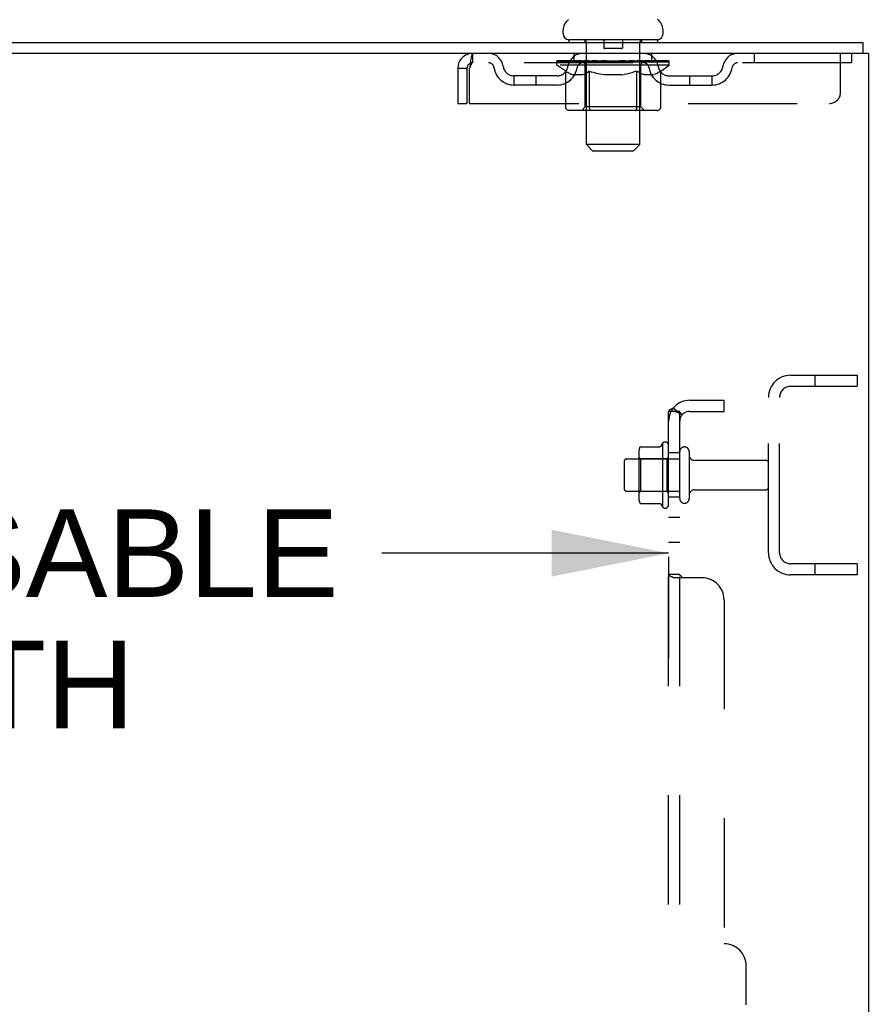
# Model space of a CAD drawing. Header units: inches. Extents: x 0 to 224, y 0 to 145.
# Tile 87 of 89: x 181 to 190, y 76 to 87. Entities that reach past the tile are written whole.
import ezdxf

# ---------------------------------------------------------------- set-up
doc = ezdxf.new("R2010")
doc.units = ezdxf.units.IN
doc.header["$LTSCALE"] = 12.302632
doc.header["$MEASUREMENT"] = 0
doc.linetypes.add('HIDDEN', pattern=[0.2, 0.1, -0.1])
doc.layers.get('0').update_dxf_attribs({"linetype": 'CONTINUOUS'})
for name, color, linetype in [('DEFAULT_2', 8, 'HIDDEN'), ('DIMENSIONS', 7, 'CONTINUOUS'), ('SUBPANELS', 7, 'CONTINUOUS')]:
    doc.layers.add(name, color=color, linetype=linetype)
doc.styles.get("Standard").update_dxf_attribs({"font": 'arial.ttf'})
doc.dimstyles.new('DIMSTYLE_1', dxfattribs={"dimtxt": 0.986842, "dimasz": 1.315789, "dimexe": 0.09, "dimexo": 0.07, "dimgap": 0.0375, "dimtad": 0, "dimtih": 1, "dimtoh": 1, "dimzin": 4, "dimdsep": 46, "dimtxsty": 'Standard', "dimblk": '_FILLED', "dimblk1": '_FILLED', "dimblk2": '_FILLED', "dimcen": 0.09, "dimadec": 3, "dimazin": 1, "dimtfac": 1, "dimtdec": 3, "dimtofl": 0, "dimtmove": 0, "dimatfit": 3, "dimldrblk": '_FILLED', "dimfxl": 0, "dimtolj": 1, "dimtzin": 4, "dimarcsym": 0})

# ---------------------------------------------------------------- blocks, each defined once
blk = doc.blocks.new('_FILLED')
at = {"color": 0, "linetype": 'ByBlock'}
blk.add_solid([(0, 0), (-1, 0.2), (-1, -0.2)], dxfattribs=at)
blk = doc.blocks.new('*D6')
at = {"layer": 'DIMENSIONS', "color": 2, "linetype": 'Continuous'}
for p, q in [((171.373, 81.196), (174.601, 81.196)), ((171.373, 81.154), (171.373, 80.012)), ((188.077, 81.196), (184.848, 81.196)), ((188.077, 81.154), (188.077, 80.012))]:
    blk.add_line(p, q, dxfattribs=at)
at = {"layer": 'DIMENSIONS', "color": 2, "linetype": 'Continuous', "xscale": 1.3157894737, "yscale": 1.3157894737, "zscale": 1.3157894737, "rotation": 180}
blk.add_blockref('_FILLED', (171.373, 81.196), dxfattribs=at)
at = {"layer": 'DIMENSIONS', "color": 2, "linetype": 'Continuous', "xscale": 1.3157894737, "yscale": 1.3157894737, "zscale": 1.3157894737}
blk.add_blockref('_FILLED', (188.077, 81.196), dxfattribs=at)
at = {"layer": 'DIMENSIONS', "color": 2, "linetype": 'Continuous', "insert": (179.725, 81.69), "char_height": 0.98684, "width": 9.25944, "attachment_point": 2, "line_spacing_factor": 0.9}
blk.add_mtext('16.70 USABLE\\PDEPTH', dxfattribs=at)

msp = doc.modelspace()

# ---------------------------------------------------------------- linework, layer by layer
at = {"color": 7, "linetype": 'Continuous'}
for p, q in [((186.889, 87.05), (186.889, 87.089)), ((188.014, 87.05), (188.014, 87.089)), ((172.577, 86.951), (190.264, 86.951)), ((186.952, 86.981), (186.952, 86.951)), ((187.952, 86.981), (186.952, 86.981)), ((187.952, 86.981), (187.952, 86.951)), ((190.264, 86.951), (190.264, 86.826)), ((190.327, 86.826), (172.577, 86.826)), ((190.327, 86.826), (190.327, 15.076))]:
    msp.add_line(p, q, dxfattribs=at)
for centre, radius, start, end in [((187.033, 87.089), 0.144, 124.6624, 180), ((187.87, 87.089), 0.144, 360, 55.3376), ((186.958, 87.05), 0.069, 180, 265), ((187.945, 87.05), 0.069, 275, 360)]:
    msp.add_arc(centre, radius, start, end, dxfattribs=at)
at = {"layer": 'DEFAULT_2', "color": 8, "linetype": 'HIDDEN'}
for p, q in [((187.132, 86.981), (187.132, 86.951)), ((187.152, 85.8), (187.152, 86.951)), ((187.347, 86.971), (187.347, 86.891)), ((187.547, 86.881), (187.357, 86.881)), ((187.557, 86.971), (187.557, 86.891)), ((187.752, 85.8), (187.752, 86.951)), ((187.772, 86.981), (187.772, 86.951)), ((185.869, 86.826), (185.869, 86.722)), ((187.014, 86.722), (187.014, 86.826)), ((187.889, 86.722), (187.889, 86.826)), ((189.039, 86.826), (189.039, 86.722)), ((190.014, 86.388), (190.014, 86.826)), ((190.139, 86.826), (190.139, 86.722)), ((185.702, 86.659), (185.702, 86.263)), ((185.702, 86.659), (185.806, 86.659)), ((185.806, 86.659), (185.806, 86.263)), ((185.836, 86.263), (185.836, 86.659)), ((190.139, 86.722), (185.869, 86.722)), ((186.818, 86.696), (186.818, 86.743)), ((188.085, 86.696), (186.818, 86.696)), ((186.918, 86.626), (186.818, 86.696)), ((186.828, 86.736), (186.828, 86.743)), ((186.837, 86.733), (186.837, 86.736)), ((186.837, 86.733), (188.067, 86.733)), ((186.845, 86.733), (186.845, 86.736)), ((186.846, 86.733), (186.846, 86.736)), ((186.856, 86.736), (186.856, 86.743)), ((186.873, 86.733), (186.873, 86.736)), ((186.875, 86.733), (186.875, 86.736)), ((186.903, 86.736), (186.903, 86.743)), ((186.918, 86.733), (186.918, 86.736)), ((186.92, 86.733), (186.92, 86.736)), ((187.125, 86.736), (186.923, 86.736)), ((186.966, 86.736), (186.966, 86.743)), ((186.968, 86.733), (186.968, 86.736)), ((186.969, 86.733), (186.969, 86.736)), ((186.972, 86.733), (186.972, 86.736)), ((186.979, 86.733), (186.979, 86.736)), ((186.979, 86.733), (186.979, 86.736)), ((186.982, 86.733), (186.982, 86.736)), ((186.985, 86.733), (186.985, 86.737)), ((186.99, 86.733), (186.99, 86.736)), ((187.004, 86.733), (187.004, 86.736)), ((187.022, 86.733), (187.022, 86.736)), ((187.023, 86.733), (187.023, 86.738)), ((187.043, 86.733), (187.043, 86.736)), ((187.043, 86.733), (187.043, 86.736)), ((187.044, 86.736), (187.044, 86.743)), ((187.054, 86.733), (187.054, 86.736)), ((187.058, 86.733), (187.058, 86.736)), ((187.068, 86.733), (187.068, 86.736)), ((187.079, 86.733), (187.079, 86.74)), ((187.094, 86.733), (187.094, 86.736)), ((187.097, 86.733), (187.097, 86.736)), ((187.125, 86.733), (187.125, 86.736)), ((187.192, 86.736), (187.13, 86.736)), ((187.135, 86.736), (187.135, 86.743)), ((187.139, 86.224), (187.139, 86.693)), ((187.142, 86.733), (187.142, 86.736)), ((187.146, 86.733), (187.146, 86.736)), ((187.152, 86.733), (187.152, 86.741)), ((187.157, 86.733), (187.157, 86.736)), ((187.167, 86.733), (187.167, 86.736)), ((187.192, 86.733), (187.192, 86.736)), ((187.266, 86.736), (187.207, 86.736)), ((187.228, 86.733), (187.228, 86.736)), ((187.235, 86.736), (187.235, 86.743)), ((187.239, 86.733), (187.239, 86.736)), ((187.241, 86.733), (187.241, 86.742)), ((187.244, 86.733), (187.244, 86.736)), ((187.251, 86.733), (187.251, 86.736)), ((187.267, 86.733), (187.267, 86.736)), ((187.347, 86.736), (187.293, 86.736)), ((187.306, 86.733), (187.306, 86.736)), ((187.337, 86.736), (187.452, 86.743)), ((187.342, 86.736), (187.342, 86.743)), ((187.342, 86.742), (187.342, 86.743)), ((187.342, 86.736), (187.342, 86.742)), ((187.342, 86.733), (187.342, 86.736)), ((187.346, 86.733), (187.346, 86.736)), ((187.347, 86.733), (187.347, 86.736)), ((187.347, 86.733), (187.347, 86.736)), ((187.431, 86.736), (187.382, 86.736)), ((187.388, 86.733), (187.388, 86.736)), ((187.431, 86.733), (187.431, 86.736)), ((187.449, 86.736), (187.449, 86.736)), ((187.449, 86.733), (187.449, 86.736)), ((187.449, 86.733), (187.449, 86.736)), ((187.452, 86.736), (187.452, 86.743)), ((187.452, 86.743), (187.566, 86.736)), ((187.454, 86.733), (187.454, 86.736)), ((187.454, 86.733), (187.454, 86.736)), ((187.454, 86.736), (187.454, 86.736)), ((187.472, 86.733), (187.472, 86.736)), ((187.472, 86.736), (187.521, 86.736)), ((187.515, 86.733), (187.515, 86.736)), ((187.556, 86.733), (187.556, 86.736)), ((187.556, 86.733), (187.556, 86.736)), ((187.556, 86.736), (187.611, 86.736)), ((187.557, 86.733), (187.557, 86.736)), ((187.561, 86.736), (187.561, 86.743)), ((187.561, 86.742), (187.561, 86.743)), ((187.561, 86.736), (187.561, 86.742)), ((187.561, 86.733), (187.561, 86.736)), ((187.597, 86.733), (187.597, 86.736)), ((187.637, 86.733), (187.637, 86.736)), ((187.637, 86.736), (187.696, 86.736)), ((187.652, 86.733), (187.652, 86.736)), ((187.659, 86.733), (187.659, 86.736)), ((187.662, 86.733), (187.662, 86.742)), ((187.664, 86.733), (187.664, 86.736)), ((187.668, 86.736), (187.668, 86.743)), ((187.675, 86.733), (187.675, 86.736)), ((187.711, 86.733), (187.711, 86.736)), ((187.711, 86.736), (187.773, 86.736)), ((187.736, 86.733), (187.736, 86.736)), ((187.747, 86.733), (187.747, 86.736)), ((187.751, 86.733), (187.751, 86.741)), ((187.757, 86.733), (187.757, 86.736)), ((187.761, 86.733), (187.761, 86.736)), ((187.764, 86.224), (187.764, 86.693)), ((187.768, 86.736), (187.768, 86.743)), ((187.778, 86.733), (187.778, 86.736)), ((187.778, 86.736), (188.085, 86.736)), ((187.806, 86.733), (187.806, 86.736)), ((187.809, 86.733), (187.809, 86.736)), ((187.824, 86.733), (187.824, 86.74)), ((187.835, 86.733), (187.835, 86.736)), ((187.845, 86.733), (187.845, 86.736)), ((187.849, 86.733), (187.849, 86.736)), ((187.859, 86.736), (187.859, 86.743)), ((187.86, 86.733), (187.86, 86.736)), ((187.86, 86.733), (187.86, 86.736)), ((187.88, 86.733), (187.88, 86.738)), ((187.881, 86.733), (187.881, 86.736)), ((187.899, 86.733), (187.899, 86.736)), ((187.913, 86.733), (187.913, 86.736)), ((187.918, 86.733), (187.918, 86.737)), ((187.921, 86.733), (187.921, 86.736)), ((187.924, 86.733), (187.924, 86.736)), ((187.924, 86.733), (187.924, 86.736)), ((187.932, 86.733), (187.932, 86.736)), ((187.935, 86.733), (187.935, 86.736)), ((187.935, 86.733), (187.935, 86.736)), ((187.937, 86.736), (187.937, 86.743)), ((187.963, 86.739), (188.084, 86.74)), ((187.963, 86.736), (187.963, 86.739)), ((187.983, 86.733), (187.983, 86.736)), ((187.985, 86.733), (187.985, 86.736)), ((187.988, 86.628), (188.085, 86.696)), ((188, 86.736), (188, 86.743)), ((188.028, 86.733), (188.028, 86.736)), ((188.03, 86.733), (188.03, 86.736)), ((188.047, 86.736), (188.047, 86.743)), ((188.057, 86.733), (188.057, 86.736)), ((188.058, 86.733), (188.058, 86.736)), ((188.067, 86.733), (188.067, 86.736)), ((188.075, 86.736), (188.075, 86.743)), ((188.084, 86.736), (188.084, 86.74)), ((188.085, 86.696), (188.085, 86.736)), ((186.337, 86.471), (186.337, 86.575)), ((186.82, 86.575), (186.337, 86.575)), ((186.587, 86.471), (186.587, 86.575)), ((186.918, 86.221), (186.918, 86.626)), ((186.918, 86.626), (186.932, 86.617)), ((186.945, 86.608), (186.931, 86.617)), ((186.959, 86.601), (186.945, 86.608)), ((186.972, 86.594), (186.959, 86.601)), ((186.986, 86.589), (186.972, 86.594)), ((186.999, 86.584), (186.986, 86.589)), ((187.103, 86.584), (186.999, 86.584)), ((187.103, 86.584), (187.116, 86.589)), ((187.13, 86.595), (187.116, 86.589)), ((187.144, 86.601), (187.13, 86.594)), ((187.157, 86.609), (187.143, 86.601)), ((187.171, 86.617), (187.157, 86.609)), ((187.185, 86.627), (187.171, 86.617)), ((187.185, 86.221), (187.185, 86.627)), ((187.185, 86.627), (187.214, 86.617)), ((187.242, 86.608), (187.214, 86.617)), ((187.27, 86.601), (187.242, 86.609)), ((187.298, 86.594), (187.27, 86.601)), ((187.325, 86.589), (187.297, 86.594)), ((187.353, 86.584), (187.325, 86.589)), ((187.551, 86.584), (187.353, 86.584)), ((187.551, 86.584), (187.578, 86.589)), ((187.606, 86.595), (187.578, 86.589)), ((187.635, 86.601), (187.606, 86.594)), ((187.663, 86.609), (187.634, 86.601)), ((187.691, 86.618), (187.662, 86.609)), ((187.72, 86.628), (187.691, 86.618)), ((187.72, 86.221), (187.72, 86.628)), ((187.72, 86.628), (187.735, 86.618)), ((187.75, 86.609), (187.735, 86.618)), ((187.764, 86.601), (187.75, 86.609)), ((187.779, 86.594), (187.764, 86.601)), ((187.793, 86.589), (187.778, 86.594)), ((187.807, 86.584), (187.793, 86.589)), ((187.901, 86.584), (187.807, 86.584)), ((187.901, 86.584), (187.915, 86.589)), ((187.93, 86.594), (187.915, 86.589)), ((187.944, 86.601), (187.929, 86.594)), ((187.958, 86.609), (187.944, 86.601)), ((187.973, 86.618), (187.958, 86.609)), ((187.988, 86.628), (187.973, 86.618)), ((187.988, 86.221), (187.988, 86.628)), ((188.083, 86.575), (188.566, 86.575)), ((188.316, 86.471), (188.316, 86.575)), ((188.566, 86.471), (188.566, 86.575)), ((186.82, 86.471), (186.337, 86.471)), ((188.083, 86.471), (188.566, 86.471)), ((185.702, 86.263), (185.806, 86.263)), ((185.836, 86.263), (189.889, 86.263)), ((187.139, 86.224), (187.099, 86.184)), ((187.764, 86.224), (187.139, 86.224)), ((187.764, 86.224), (187.804, 86.184)), ((187.945, 86.184), (186.96, 86.184)), ((187.196, 86.189), (187.194, 86.191)), ((187.201, 86.185), (187.199, 86.187)), ((187.204, 86.184), (187.201, 86.185)), ((187.207, 86.184), (187.204, 86.184)), ((187.221, 85.731), (187.152, 85.8)), ((187.752, 85.8), (187.152, 85.8)), ((187.683, 85.731), (187.752, 85.8)), ((187.221, 85.731), (187.683, 85.731)), ((189.452, 83.201), (190.202, 83.201)), ((189.726, 83.201), (189.726, 83.076)), ((190.202, 83.201), (190.202, 83.076)), ((189.452, 83.076), (190.202, 83.076)), ((189.202, 81.201), (189.202, 82.951)), ((189.327, 81.201), (189.327, 82.951)), ((187.741, 82.331), (187.741, 81.82)), ((187.762, 82.394), (187.98, 82.394)), ((188.007, 82.431), (188.007, 81.72)), ((188.077, 81.741), (188.077, 82.41)), ((188.202, 81.811), (188.202, 82.34)), ((188.308, 82.34), (188.308, 81.811)), ((187.577, 82.229), (187.577, 81.923)), ((187.607, 82.259), (188.202, 82.259)), ((187.761, 82.259), (187.741, 82.279)), ((187.761, 82.259), (187.761, 81.892)), ((188.057, 82.259), (187.761, 82.259)), ((188.057, 82.259), (188.077, 82.279)), ((188.057, 82.259), (188.057, 81.892)), ((188.37, 82.242), (189.172, 82.242)), ((187.607, 81.893), (188.202, 81.893)), ((187.761, 81.892), (187.741, 81.872)), ((188.057, 81.892), (187.761, 81.892)), ((188.057, 81.892), (188.077, 81.872)), ((188.37, 81.91), (189.172, 81.91)), ((187.762, 81.757), (187.98, 81.757)), ((190.202, 81.076), (189.452, 81.076)), ((189.726, 81.076), (189.726, 80.951)), ((190.202, 81.076), (190.202, 80.951)), ((190.202, 80.951), (189.452, 80.951))]:
    msp.add_line(p, q, dxfattribs=at)
for points in [[(185.869, 86.826), (185.866, 86.824), (185.864, 86.821), (185.861, 86.816), (185.859, 86.809), (185.857, 86.8), (185.854, 86.789), (185.852, 86.777), (185.85, 86.763), (185.847, 86.747), (185.845, 86.731), (185.843, 86.714), (185.84, 86.696), (185.838, 86.677), (185.836, 86.659)], [(185.869, 86.722), (185.866, 86.721), (185.864, 86.72), (185.861, 86.718), (185.859, 86.715), (185.857, 86.712), (185.854, 86.708), (185.852, 86.703), (185.85, 86.698), (185.847, 86.692), (185.845, 86.686), (185.843, 86.679), (185.84, 86.673), (185.838, 86.666), (185.836, 86.659)], [(186.96, 86.184), (186.955, 86.184), (186.95, 86.185), (186.945, 86.187), (186.94, 86.189), (186.936, 86.191), (186.931, 86.194), (186.927, 86.198), (186.924, 86.202), (186.921, 86.206), (186.919, 86.211), (186.918, 86.216), (186.918, 86.221)], [(187.186, 86.211), (187.185, 86.216), (187.185, 86.221)], [(187.187, 86.206), (187.186, 86.211), (187.185, 86.216), (187.185, 86.221)], [(187.199, 86.187), (187.196, 86.189), (187.194, 86.191), (187.192, 86.194), (187.19, 86.198), (187.188, 86.202), (187.187, 86.206)], [(187.699, 86.184), (187.702, 86.184), (187.704, 86.185), (187.707, 86.187), (187.709, 86.189), (187.711, 86.191), (187.713, 86.194), (187.715, 86.198), (187.717, 86.202), (187.718, 86.206), (187.719, 86.211), (187.72, 86.216), (187.72, 86.221)], [(187.945, 86.184), (187.95, 86.184), (187.955, 86.185), (187.96, 86.187), (187.965, 86.189), (187.97, 86.191), (187.974, 86.194), (187.978, 86.198), (187.981, 86.202), (187.984, 86.206), (187.986, 86.211), (187.987, 86.216), (187.988, 86.221)], [(187.192, 86.194), (187.19, 86.198), (187.188, 86.202)], [(187.753, 82.388), (187.753, 82.39), (187.755, 82.391), (187.756, 82.392), (187.757, 82.393), (187.759, 82.394), (187.76, 82.394), (187.762, 82.394)], [(187.989, 82.4), (187.989, 82.399), (187.989, 82.399), (187.988, 82.399), (187.988, 82.399), (187.988, 82.398), (187.988, 82.398), (187.987, 82.398), (187.987, 82.397), (187.987, 82.397), (187.986, 82.397), (187.986, 82.396), (187.986, 82.396), (187.985, 82.396), (187.984, 82.395), (187.983, 82.395), (187.982, 82.395), (187.981, 82.394), (187.98, 82.394)], [(187.753, 81.763), (187.753, 81.761), (187.755, 81.76), (187.756, 81.759), (187.757, 81.758), (187.759, 81.757), (187.76, 81.757), (187.762, 81.757)], [(187.98, 81.757), (187.981, 81.757), (187.982, 81.756), (187.983, 81.756), (187.984, 81.756), (187.985, 81.755), (187.986, 81.755), (187.986, 81.755), (187.986, 81.754), (187.987, 81.754), (187.987, 81.754), (187.987, 81.753), (187.988, 81.753), (187.988, 81.753), (187.988, 81.752), (187.988, 81.752), (187.989, 81.752), (187.989, 81.752), (187.989, 81.751)]]:
    msp.add_lwpolyline(points, dxfattribs=at)
for centre, radius, start, end in [((186.958, 87.05), 0.069, 265, 270), ((187.122, 86.951), 0.03, 0, 90), ((187.337, 86.971), 0.01, 0, 90), ((187.357, 86.891), 0.01, 180, 270), ((187.547, 86.891), 0.01, 270, 360), ((187.567, 86.971), 0.01, 90, 180), ((187.782, 86.951), 0.03, 90, 180), ((187.945, 87.05), 0.069, 270, 275), ((185.869, 86.659), 0.167, 90, 180), ((186.048, 86.659), 0.167, 8.0716, 90), ((187.109, 86.659), 0.167, 90, 171.9284), ((187.794, 86.659), 0.167, 8.0716, 90), ((188.855, 86.659), 0.167, 90, 171.9284), ((185.869, 86.659), 0.063, 90, 180), ((186.048, 86.659), 0.0625, 7.9863, 90), ((186.337, 86.7), 0.229, 187.9863, 270), ((186.337, 86.7), 0.125, 188.0716, 270), ((186.82, 86.7), 0.125, 270, 351.9284), ((186.82, 86.7), 0.229, 270, 352.0137), ((187.109, 86.659), 0.0625, 90, 172.0137), ((187.099, 86.693), 0.0398, 0, 90), ((187.804, 86.693), 0.0398, 90, 180), ((187.794, 86.659), 0.0625, 7.9863, 90), ((188.083, 86.7), 0.229, 187.9863, 270), ((188.083, 86.7), 0.125, 188.0716, 270), ((188.566, 86.7), 0.125, 270, 351.9284), ((188.566, 86.7), 0.229, 270, 352.0137), ((188.855, 86.659), 0.0625, 90, 172.0137), ((189.889, 86.388), 0.125, 270, 360), ((189.452, 82.951), 0.25, 90, 180), ((189.452, 82.951), 0.125, 90, 180), ((188.038, 82.41), 0.0384, 0, 145.5503), ((187.882, 82.331), 0.141, 156.05, 180), ((188.607, 82.076), 0.698, 149.3369, 152.3186), ((188.255, 82.34), 0.053, 0, 180), ((187.607, 82.229), 0.03, 90, 180), ((188.37, 82.304), 0.0625, 180, 270), ((189.172, 82.212), 0.03, 0, 90), ((187.607, 81.923), 0.03, 180, 270), ((188.37, 81.847), 0.0625, 90, 180), ((189.172, 81.94), 0.03, 270, 360), ((187.882, 81.82), 0.141, 180, 203.95), ((188.255, 81.811), 0.053, 180, 360), ((188.607, 82.076), 0.698, 207.6814, 210.6631), ((188.038, 81.741), 0.0384, 214.4497, 360), ((189.452, 81.201), 0.25, 180, 270), ((189.452, 81.201), 0.125, 180, 270)]:
    msp.add_arc(centre, radius, start, end, dxfattribs=at)
for centre, major_axis, ratio, start_param, end_param in [((187.452, 86.743), (0.633, 0.007), 0.05963, 2.96643, 3.140963), ((186.798, 86.731), (0.198, 0), 0.060556, 0.430652, 1.470503), ((187.452, 86.743), (0.633, 0), 0.060556, 3.141593, 3.316126), ((186.798, 86.724), (0.198, 0.002), 0.05963, 1.376596, 1.469874), ((187.452, 86.743), (0.633, 0.013), 0.05688, 2.791345, 2.965878), ((186.774, 86.731), (0.198, 0.002), 0.05963, 0.25549, 1.295341), ((186.843, 86.731), (0.198, -0.002), 0.05963, 0.605815, 1.645666), ((187.452, 86.743), (0.633, -0.007), 0.05963, -2.96643, -2.791898), ((186.843, 86.724), (0.198, 0), 0.060556, 1.551758, 1.645036), ((186.774, 86.724), (0.198, 0.004), 0.05688, 1.20151, 1.294789), ((186.844, 86.726), (0.164, 0.002), 0.05963, 1.065228, 1.614276), ((186.824, 86.726), (0.164, 0.003), 0.05688, 0.890143, 1.43919), ((186.882, 86.726), (0.164, 0), 0.060556, 1.240391, 1.789438), ((187.452, 86.743), (0.633, 0.019), 0.052395, 2.616403, 2.790936), ((186.77, 86.731), (0.198, 0.004), 0.05688, 0.080405, 1.120256), ((186.905, 86.731), (0.198, -0.004), 0.05688, 0.7809, 1.820751), ((187.452, 86.743), (0.633, -0.013), 0.05688, -2.791345, -2.616812), ((186.905, 86.724), (0.198, -0.002), 0.05963, 1.72692, 1.820198), ((186.77, 86.724), (0.198, 0.006), 0.052395, 1.026568, 1.119847), ((186.823, 86.726), (0.164, 0.005), 0.052395, 0.715201, 1.264248), ((186.937, 86.726), (0.164, -0.002), 0.05963, 1.415553, 1.9646), ((187.452, 86.743), (0.633, 0.025), 0.046319, 2.441654, 2.616187), ((186.984, 86.731), (0.198, -0.006), 0.052395, 0.955842, 1.995693), ((186.787, 86.731), (0.198, 0.006), 0.052395, -0.094537, 0.945314), ((187.452, 86.743), (0.633, -0.019), 0.052395, -2.616403, -2.44187), ((186.984, 86.724), (0.198, -0.004), 0.05688, 1.902006, 1.995284), ((186.787, 86.724), (0.198, 0.008), 0.046319, 0.851819, 0.945098), ((186.842, 86.726), (0.164, 0.006), 0.046319, 0.540452, 1.089499), ((187.009, 86.726), (0.164, -0.003), 0.05688, 1.590638, 2.139686), ((187.452, 86.743), (0.633, 0.029), 0.038841, 2.267123, 2.441656), ((187.078, 86.731), (0.198, -0.008), 0.046319, 1.130591, 2.170442), ((186.824, 86.731), (0.198, 0.008), 0.046319, -0.269286, 0.770565), ((187.452, 86.743), (0.633, -0.025), 0.046319, -2.441654, -2.267121), ((187.078, 86.724), (0.198, -0.006), 0.052395, 2.076947, 2.170226), ((186.824, 86.724), (0.198, 0.009), 0.038841, 0.677289, 0.770567), ((186.879, 86.726), (0.164, 0.008), 0.038841, 0.365921, 0.914969), ((187.093, 86.726), (0.164, -0.005), 0.052395, 1.76558, 2.314627), ((187.452, 86.743), (0.633, 0.033), 0.030195, 2.09281, 2.267343), ((187.183, 86.731), (0.198, -0.009), 0.038841, 1.305122, 2.344973), ((186.881, 86.731), (0.198, 0.009), 0.038841, -0.443817, 0.596034), ((187.452, 86.743), (0.633, -0.029), 0.038841, -2.267123, -2.092591), ((187.183, 86.724), (0.198, -0.008), 0.046319, 2.251696, 2.344975), ((186.881, 86.724), (0.198, 0.01), 0.030195, 0.502975, 0.596254), ((186.933, 86.726), (0.164, 0.009), 0.030195, 0.191608, 0.740655), ((187.189, 86.726), (0.164, -0.006), 0.046319, 1.940329, 2.489376), ((186.954, 86.731), (0.198, 0.01), 0.030195, -0.61813, 0.421721), ((187.452, 86.743), (0.633, 0.036), 0.020645, 1.918687, 2.09322), ((187.296, 86.731), (0.198, -0.01), 0.030195, 1.479435, 2.519286), ((187.452, 86.743), (0.633, -0.033), 0.030195, -2.09281, -1.918277), ((187.296, 86.724), (0.198, -0.009), 0.038841, 2.426227, 2.519505), ((186.954, 86.724), (0.198, 0.011), 0.020645, 0.328852, 0.422131), ((187.003, 86.726), (0.164, 0.009), 0.020645, 0.017485, 0.566532), ((187.292, 86.726), (0.164, -0.008), 0.038841, 2.11486, 2.663907), ((187.043, 86.731), (0.198, 0.011), 0.020645, -0.792253, 0.247598), ((187.452, 86.743), (0.633, 0.038), 0.010478, 1.744704, 1.919237), ((187.413, 86.731), (0.198, -0.011), 0.020645, 1.653558, 2.693409), ((187.452, 86.743), (0.633, -0.036), 0.020645, -1.918687, -1.744154), ((187.413, 86.724), (0.198, -0.01), 0.030195, 2.60054, 2.693819), ((187.043, 86.724), (0.198, 0.012), 0.010478, 0.154869, 0.248148), ((187.087, 86.726), (0.164, 0.01), 0.010478, 6.126688, 6.675735), ((187.4, 86.726), (0.164, -0.009), 0.030195, 2.289173, 2.83822), ((187.144, 86.731), (0.198, 0.012), 0.010478, -0.966236, -0.000846), ((187.532, 86.731), (0.198, -0.012), 0.010478, 1.827541, 2.867392), ((187.452, 86.743), (0.633, -0.038), 0.010478, -1.744704, -1.570171), ((187.532, 86.724), (0.198, -0.011), 0.020645, 2.774664, 2.867942), ((187.51, 86.726), (0.164, -0.009), 0.020645, 2.463296, 3.012344), ((187.371, 86.731), (0.198, 0.012), 0.010478, 0.274201, 1.314052), ((187.285, 86.726), (0.164, 0.01), 0.010478, -0.000483, 0.504314), ((187.254, 86.724), (0.198, 0.012), 0.010478, 0.099668, 0.192946), ((187.452, 86.743), (0.633, 0.038), 0.010478, -1.571421, -1.396888), ((187.649, 86.724), (0.198, -0.012), 0.010478, 2.948646, 3.041925), ((187.618, 86.726), (0.164, -0.01), 0.010478, 2.637279, 3.142076), ((187.49, 86.731), (0.198, 0.011), 0.020645, 0.448184, 1.488034), ((187.393, 86.726), (0.164, 0.009), 0.020645, 0.129249, 0.678296), ((187.371, 86.724), (0.198, 0.011), 0.020645, 0.273651, 0.366929), ((187.452, 86.743), (0.633, 0.036), 0.020645, -1.397439, -1.222906), ((187.452, 86.743), (0.633, -0.038), 0.010478, 1.222355, 1.396888), ((187.759, 86.731), (0.198, -0.012), 0.010478, -3.140747, -2.175357), ((187.607, 86.731), (0.198, 0.01), 0.030195, 0.622307, 1.662158), ((187.503, 86.726), (0.164, 0.009), 0.030195, 0.303372, 0.852419), ((187.816, 86.726), (0.164, -0.01), 0.010478, 2.749043, 3.29809), ((187.86, 86.731), (0.198, -0.011), 0.020645, 2.893995, 3.933846), ((187.49, 86.724), (0.198, 0.01), 0.030195, 0.447774, 0.541052), ((187.86, 86.724), (0.198, -0.012), 0.010478, 2.893445, 2.986723), ((187.452, 86.743), (0.633, 0.033), 0.030195, -1.223315, -1.048783), ((187.452, 86.743), (0.633, -0.036), 0.020645, 1.048373, 1.222906), ((187.72, 86.731), (0.198, 0.009), 0.038841, 0.79662, 1.836471), ((187.611, 86.726), (0.164, 0.008), 0.038841, 0.477686, 1.026733), ((187.9, 86.726), (0.164, -0.009), 0.020645, 2.57506, 3.124108), ((187.949, 86.731), (0.198, -0.01), 0.030195, 2.719872, 3.759723), ((187.825, 86.731), (0.198, 0.008), 0.046319, 0.971151, 2.011002), ((187.607, 86.724), (0.198, 0.009), 0.038841, 0.622087, 0.715366), ((187.949, 86.724), (0.198, -0.011), 0.020645, 2.719462, 2.812741), ((187.452, 86.743), (0.633, 0.029), 0.038841, -1.049002, -0.874469), ((187.452, 86.743), (0.633, -0.033), 0.030195, 0.87425, 1.048783), ((187.714, 86.726), (0.164, 0.006), 0.046319, 0.652216, 1.201263), ((187.919, 86.731), (0.198, 0.006), 0.052395, 1.1459, 2.185751), ((187.97, 86.726), (0.164, -0.009), 0.030195, 2.400937, 2.949985), ((188.022, 86.731), (0.198, -0.009), 0.038841, 2.545558, 3.585409), ((187.81, 86.726), (0.164, 0.005), 0.052395, 0.826965, 1.376012), ((187.72, 86.724), (0.198, 0.008), 0.046319, 0.796618, 0.889896), ((188.022, 86.724), (0.198, -0.01), 0.030195, 2.545339, 2.638617), ((187.998, 86.731), (0.198, 0.004), 0.05688, 1.320842, 2.360692), ((187.452, 86.743), (0.633, 0.025), 0.046319, -0.874471, -0.699939), ((187.452, 86.743), (0.633, -0.029), 0.038841, 0.699936, 0.874469), ((188.079, 86.731), (0.198, -0.008), 0.046319, 2.371028, 3.410879), ((188.024, 86.726), (0.164, -0.008), 0.038841, 2.226624, 2.775671), ((187.894, 86.726), (0.164, 0.003), 0.05688, 1.001907, 1.550954), ((188.06, 86.731), (0.198, 0.002), 0.05963, 1.495927, 2.535778), ((188.116, 86.731), (0.198, -0.006), 0.052395, 2.196279, 3.23613), ((188.061, 86.726), (0.164, -0.006), 0.046319, 2.052093, 2.601141), ((187.825, 86.724), (0.198, 0.006), 0.052395, 0.971367, 1.064645), ((188.079, 86.724), (0.198, -0.009), 0.038841, 2.371026, 2.464304), ((188.105, 86.731), (0.198, 0), 0.060556, 2.364024, 2.71094), ((188.133, 86.731), (0.198, -0.004), 0.05688, 2.021337, 3.061188), ((187.452, 86.743), (0.633, 0.019), 0.052395, -0.699723, -0.52519), ((187.452, 86.743), (0.633, -0.025), 0.046319, 0.525406, 0.699939), ((188.129, 86.731), (0.198, -0.002), 0.05963, 1.846251, 2.886102), ((187.966, 86.726), (0.164, 0.002), 0.05963, 1.176993, 1.72604), ((188.08, 86.726), (0.164, -0.005), 0.052395, 1.877344, 2.426392), ((188.021, 86.726), (0.164, 0), 0.060556, 1.352155, 1.901202), ((188.079, 86.726), (0.164, -0.003), 0.05688, 1.702402, 2.25145), ((188.059, 86.726), (0.164, -0.002), 0.05963, 1.527317, 2.076364), ((187.919, 86.724), (0.198, 0.004), 0.05688, 1.146309, 1.239587), ((188.116, 86.724), (0.198, -0.008), 0.046319, 2.196495, 2.289773), ((187.452, 86.743), (0.633, 0.013), 0.05688, -0.524781, -0.350248), ((187.452, 86.743), (0.633, -0.019), 0.052395, 0.350657, 0.52519), ((188.105, 86.724), (0.198, -0.002), 0.05963, 1.764997, 1.971333), ((187.998, 86.724), (0.198, 0.002), 0.05963, 1.321394, 1.414673), ((188.133, 86.724), (0.198, -0.006), 0.052395, 2.021746, 2.115024), ((187.452, 86.743), (0.633, 0.007), 0.05963, -0.349695, -0.175162), ((187.452, 86.743), (0.633, -0.013), 0.05688, 0.175715, 0.350248), ((188.06, 86.724), (0.198, 0), 0.060556, 1.496556, 1.589835), ((188.129, 86.724), (0.198, -0.004), 0.05688, 1.846804, 1.940083), ((187.452, 86.743), (0.633, -0.007), 0.05963, 6.27665, 6.458348), ((187.452, 86.743), (0.633, 0), 0.060556, -0.174533, -0.058352)]:
    msp.add_ellipse(centre, major_axis=major_axis, ratio=ratio, start_param=start_param, end_param=end_param, dxfattribs=at)
at = {"layer": 'SUBPANELS', "color": 8, "linetype": 'HIDDEN'}
for p, q in [((188.314, 82.919), (188.702, 82.919)), ((188.702, 82.794), (188.702, 82.919)), ((188.077, 23.107), (188.077, 82.794)), ((188.202, 82.794), (188.077, 82.794)), ((188.13, 82.833), (188.227, 82.753)), ((188.142, 82.794), (188.142, 82.794)), ((188.155, 82.792), (188.157, 82.791)), ((188.157, 82.791), (188.158, 82.791)), ((188.158, 82.791), (188.16, 82.791)), ((188.16, 82.791), (188.161, 82.79)), ((188.161, 82.79), (188.163, 82.79)), ((188.163, 82.79), (188.164, 82.789)), ((188.164, 82.789), (188.166, 82.789)), ((188.166, 82.789), (188.167, 82.788)), ((188.167, 82.788), (188.169, 82.788)), ((188.169, 82.788), (188.17, 82.787)), ((188.202, 82.774), (188.201, 82.775)), ((188.202, 23.107), (188.202, 82.794)), ((188.314, 82.794), (188.702, 82.794)), ((188.202, 82.326), (188.077, 82.326)), ((188.202, 81.826), (188.077, 81.826)), ((188.202, 81.597), (188.077, 81.597)), ((188.202, 81.316), (188.077, 81.316)), ((188.202, 80.955), (188.077, 80.955)), ((188.452, 80.919), (188.13, 80.919)), ((188.202, 80.953), (188.202, 80.955)), ((188.207, 80.946), (188.205, 80.947)), ((188.702, 80.669), (188.702, 76.794)), ((188.952, 29.357), (188.952, 76.544))]:
    msp.add_line(p, q, dxfattribs=at)
for points in [[(188.099, 82.814), (188.096, 82.813), (188.093, 82.811), (188.09, 82.81), (188.087, 82.808), (188.084, 82.807), (188.082, 82.805), (188.08, 82.803), (188.078, 82.801), (188.078, 82.799), (188.077, 82.797), (188.077, 82.796), (188.077, 82.794)], [(188.13, 82.833), (188.128, 82.831), (188.126, 82.829), (188.123, 82.827), (188.12, 82.825), (188.117, 82.823), (188.114, 82.821), (188.11, 82.819), (188.106, 82.818), (188.099, 82.814)], [(188.145, 82.794), (188.144, 82.794), (188.144, 82.794), (188.143, 82.794), (188.143, 82.794), (188.142, 82.794), (188.142, 82.794), (188.142, 82.794), (188.142, 82.794)], [(188.142, 82.794), (188.142, 82.794), (188.142, 82.794), (188.142, 82.794), (188.143, 82.794), (188.143, 82.794), (188.144, 82.794), (188.144, 82.794), (188.145, 82.794), (188.145, 82.794), (188.146, 82.794), (188.146, 82.794), (188.147, 82.794), (188.148, 82.793), (188.148, 82.793), (188.149, 82.793), (188.149, 82.793), (188.15, 82.793), (188.151, 82.793), (188.151, 82.793), (188.152, 82.793), (188.153, 82.792), (188.153, 82.792), (188.154, 82.792), (188.155, 82.792), (188.155, 82.792)], [(188.17, 82.787), (188.172, 82.787), (188.173, 82.786), (188.174, 82.786), (188.175, 82.786), (188.176, 82.786), (188.176, 82.785), (188.177, 82.785), (188.178, 82.784), (188.179, 82.784), (188.18, 82.784), (188.181, 82.783), (188.182, 82.783), (188.183, 82.783), (188.184, 82.782), (188.185, 82.782), (188.186, 82.781), (188.187, 82.781), (188.188, 82.781), (188.189, 82.78), (188.189, 82.78), (188.19, 82.779), (188.191, 82.779), (188.192, 82.779), (188.193, 82.778), (188.193, 82.778), (188.194, 82.778), (188.195, 82.777), (188.196, 82.777), (188.196, 82.776), (188.197, 82.776), (188.198, 82.776), (188.198, 82.775), (188.199, 82.775), (188.2, 82.775), (188.2, 82.774), (188.201, 82.774), (188.202, 82.774), (188.202, 82.773), (188.203, 82.773), (188.203, 82.773), (188.204, 82.772), (188.204, 82.772), (188.205, 82.772), (188.205, 82.772), (188.205, 82.771), (188.205, 82.771)], [(188.216, 82.771), (188.214, 82.773), (188.212, 82.775), (188.21, 82.777), (188.208, 82.78), (188.207, 82.782), (188.205, 82.784), (188.204, 82.787), (188.203, 82.789), (188.202, 82.791), (188.202, 82.793), (188.202, 82.794)], [(188.205, 82.771), (188.206, 82.771), (188.206, 82.771), (188.206, 82.771), (188.205, 82.771), (188.205, 82.772), (188.205, 82.772), (188.205, 82.772), (188.204, 82.772), (188.204, 82.773), (188.203, 82.773), (188.203, 82.773), (188.202, 82.774), (188.202, 82.774)], [(188.227, 82.753), (188.227, 82.754), (188.228, 82.755), (188.228, 82.756), (188.227, 82.757), (188.227, 82.758), (188.226, 82.759), (188.225, 82.76), (188.224, 82.762), (188.223, 82.763), (188.221, 82.765), (188.22, 82.767), (188.216, 82.771)], [(188.096, 80.936), (188.093, 80.938), (188.09, 80.939), (188.087, 80.941), (188.084, 80.943), (188.082, 80.945), (188.08, 80.947), (188.078, 80.948), (188.078, 80.95), (188.077, 80.952), (188.077, 80.953), (188.077, 80.955)], [(188.09, 80.939), (188.087, 80.941), (188.084, 80.943), (188.082, 80.945), (188.08, 80.947), (188.078, 80.948), (188.078, 80.95), (188.077, 80.952), (188.077, 80.953), (188.077, 80.955)], [(188.11, 80.93), (188.103, 80.933), (188.099, 80.935), (188.096, 80.936)], [(188.13, 80.919), (188.128, 80.921), (188.126, 80.922), (188.123, 80.924), (188.12, 80.926), (188.117, 80.927), (188.114, 80.929), (188.11, 80.93)], [(188.13, 80.919), (188.128, 80.921), (188.126, 80.922), (188.123, 80.924), (188.12, 80.926)], [(188.208, 80.944), (188.207, 80.946), (188.205, 80.947), (188.204, 80.949), (188.203, 80.95), (188.202, 80.952), (188.202, 80.953), (188.202, 80.955)], [(188.212, 80.942), (188.21, 80.943), (188.208, 80.944)], [(188.223, 80.934), (188.221, 80.935), (188.22, 80.936), (188.218, 80.938), (188.216, 80.939), (188.212, 80.942)], [(188.227, 80.919), (188.227, 80.921), (188.228, 80.923), (188.228, 80.924), (188.227, 80.926), (188.227, 80.928), (188.226, 80.929), (188.225, 80.931), (188.224, 80.932), (188.223, 80.934), (188.221, 80.935), (188.22, 80.936), (188.218, 80.938)], [(188.227, 80.919), (188.227, 80.921), (188.228, 80.923), (188.228, 80.924), (188.227, 80.926), (188.227, 80.928), (188.226, 80.929), (188.225, 80.931), (188.224, 80.932)]]:
    msp.add_lwpolyline(points, dxfattribs=at)
for centre, radius, start, end in [((188.314, 82.682), 0.237, 90, 180), ((188.314, 82.682), 0.112, 90, 180), ((188.452, 80.669), 0.25, 0, 90), ((188.702, 76.544), 0.25, 0, 90)]:
    msp.add_arc(centre, radius, start, end, dxfattribs=at)

# ---------------------------------------------------------------- dimensions: what is measured, and where the dimension line sits
at = {"layer": 'DIMENSIONS', "color": 2, "linetype": 'Continuous'}
dim = msp.add_linear_dim(base=(171.373, 81.196), p1=(188.077, 79.942), p2=(171.373, 79.942), angle=180, text='<> USABLE\\PDEPTH', dimstyle='DIMSTYLE_1', dxfattribs=at)
dim.commit()
dim.dimension.update_dxf_attribs({"geometry": '*D6', "text_midpoint": (179.725, 80.456), "dimtype": 160})

doc.saveas('drawing.dxf')
